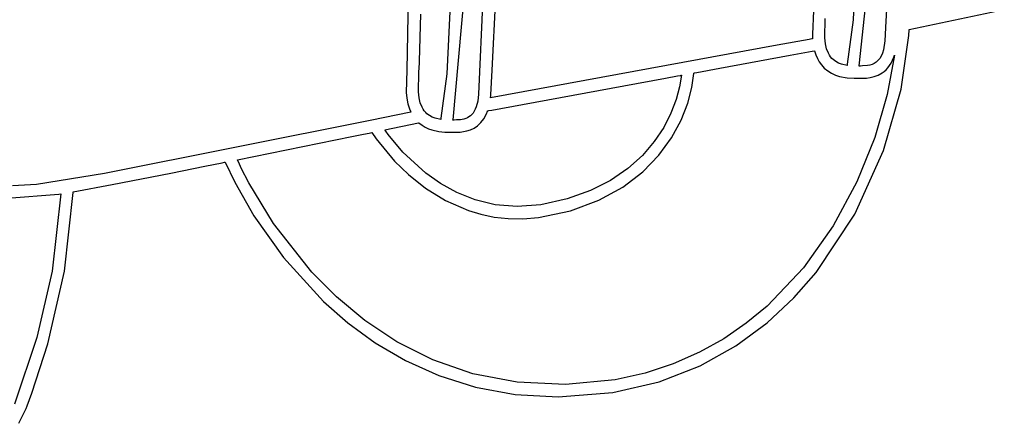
# Model space of a CAD drawing. Extents: x -74.1 to 10.8, y -36.7 to 44.6.
# Tile 20 of 199: x -33.3 to -31.1, y -26.3 to -25.4. Entities that reach past the tile are written whole.
import ezdxf

# ---------------------------------------------------------------- set-up
doc = ezdxf.new("R2010")
doc.units = 0

msp = doc.modelspace()

# ---------------------------------------------------------------- linework, layer by layer
at = {"layer": 'Layer 1', "color": 7, "linetype": 'CONTINUOUS'}
for p, q in [((-31.374242, -25.01119), (-31.394076, -25.398513)), ((-32.225, -25.109704), (-32.245331, -25.566968)), ((-32.297855, -25.133849), (-32.317682, -25.52116)), ((-31.309868, -25.216749), (-31.319131, -25.401324)), ((-31.379771, -25.502811), (-31.351233, -25.228652)), ((-32.30338, -25.625456), (-32.271322, -25.276685)), ((-32.214284, -25.512466), (-32.203577, -25.290668)), ((-32.405023, -25.343608), (-32.408404, -25.512354)), ((-31.484269, -25.377788), (-31.486149, -25.430843)), ((-31.266485, -25.420322), (-31.050168, -25.374704)), ((-32.379707, -25.492392), (-32.37646, -25.385193)), ((-31.458176, -25.439365), (-31.457222, -25.395177)), ((-31.394076, -25.398513), (-31.407262, -25.498819)), ((-31.319131, -25.401324), (-31.321847, -25.445994)), ((-31.267323, -25.434104), (-31.266554, -25.420579)), ((-31.266554, -25.420579), (-31.266485, -25.420322)), ((-31.494095, -25.442688), (-31.566292, -25.455917)), ((-31.487379, -25.441458), (-31.494095, -25.442688)), ((-31.486, -25.441205), (-31.487379, -25.441458)), ((-31.486149, -25.430843), (-31.486017, -25.43714)), ((-31.486017, -25.43714), (-31.485878, -25.440222)), ((-31.485869, -25.441181), (-31.486, -25.441205)), ((-31.485878, -25.440222), (-31.485837, -25.440986)), ((-31.485837, -25.440986), (-31.485832, -25.441082)), ((-31.485832, -25.441082), (-31.485829, -25.441129)), ((-31.456797, -25.452435), (-31.458176, -25.439365)), ((-31.321847, -25.445994), (-31.324873, -25.465998)), ((-31.284751, -25.556024), (-31.267323, -25.434104)), ((-31.566292, -25.455917), (-32.21835, -25.575394)), ((-31.537302, -25.478847), (-31.487142, -25.469656)), ((-31.487142, -25.469656), (-31.482457, -25.468797)), ((-31.482457, -25.468797), (-31.481597, -25.46864)), ((-31.481597, -25.46864), (-31.481545, -25.46863)), ((-31.481543, -25.46863), (-31.478704, -25.47757)), ((-31.454129, -25.463976), (-31.456797, -25.452435)), ((-31.45018, -25.473967), (-31.454129, -25.463976)), ((-31.324873, -25.465998), (-31.327243, -25.473968)), ((-32.379861, -25.495805), (-32.379733, -25.492972)), ((-32.379733, -25.492972), (-32.379707, -25.492392)), ((-31.696494, -25.508016), (-31.537302, -25.478847)), ((-31.478704, -25.47757), (-31.475187, -25.485861)), ((-31.475187, -25.485861), (-31.470986, -25.493485)), ((-31.447726, -25.478375), (-31.45018, -25.473967)), ((-31.444953, -25.482387), (-31.447726, -25.478375)), ((-31.441863, -25.486002), (-31.444953, -25.482387)), ((-31.439097, -25.488667), (-31.441863, -25.486002)), ((-31.433347, -25.492984), (-31.439097, -25.488667)), ((-31.427144, -25.496335), (-31.433347, -25.492984)), ((-31.337293, -25.490956), (-31.341486, -25.494644)), ((-31.333494, -25.486347), (-31.337293, -25.490956)), ((-31.330131, -25.480718), (-31.333494, -25.486347)), ((-31.327243, -25.473968), (-31.330131, -25.480718)), ((-31.29982, -25.478554), (-31.316562, -25.568153)), ((-31.307354, -25.496313), (-31.304094, -25.489876)), ((-31.304094, -25.489876), (-31.301196, -25.482686)), ((-31.301196, -25.482686), (-31.299896, -25.478796)), ((-31.299896, -25.478796), (-31.299857, -25.478671)), ((-31.299857, -25.478671), (-31.299838, -25.478608)), ((-32.408404, -25.512354), (-32.409542, -25.562894)), ((-32.380832, -25.51786), (-32.379861, -25.495805)), ((-32.217622, -25.568874), (-32.214284, -25.512466)), ((-31.748937, -25.517626), (-31.696494, -25.508016)), ((-31.470986, -25.493485), (-31.466092, -25.500426)), ((-31.466092, -25.500426), (-31.45938, -25.507751)), ((-31.45938, -25.507751), (-31.451285, -25.514393)), ((-31.451285, -25.514393), (-31.442708, -25.519633)), ((-31.420615, -25.498846), (-31.427144, -25.496335)), ((-31.407091, -25.501846), (-31.420615, -25.498846)), ((-31.407262, -25.498819), (-31.407305, -25.499396)), ((-31.407305, -25.499396), (-31.40724, -25.500526)), ((-31.40724, -25.500526), (-31.407108, -25.501648)), ((-31.407108, -25.501648), (-31.407095, -25.50179)), ((-31.379886, -25.503118), (-31.379874, -25.503072)), ((-31.379874, -25.503072), (-31.379858, -25.503029)), ((-31.379858, -25.503029), (-31.379818, -25.502944)), ((-31.379579, -25.503117), (-31.379848, -25.503118)), ((-31.379818, -25.502944), (-31.379791, -25.50288)), ((-31.377607, -25.503111), (-31.379579, -25.503117)), ((-31.377345, -25.50311), (-31.377607, -25.503111)), ((-31.372649, -25.503057), (-31.377312, -25.50311)), ((-31.361391, -25.502198), (-31.372649, -25.503057)), ((-31.356027, -25.501189), (-31.361391, -25.502198)), ((-31.350894, -25.49966), (-31.356027, -25.501189)), ((-31.346034, -25.497512), (-31.350894, -25.49966)), ((-31.341486, -25.494644), (-31.346034, -25.497512)), ((-31.327616, -25.518659), (-31.323176, -25.515363)), ((-31.323176, -25.515363), (-31.318888, -25.511522)), ((-31.318888, -25.511522), (-31.314794, -25.507094)), ((-31.314794, -25.507094), (-31.310935, -25.502038)), ((-31.310935, -25.502038), (-31.307354, -25.496313)), ((-32.381789, -25.562045), (-32.380832, -25.51786)), ((-32.317682, -25.52116), (-32.330872, -25.621504)), ((-31.914724, -25.548), (-31.820502, -25.530735)), ((-31.820502, -25.530735), (-31.793098, -25.525714)), ((-31.793098, -25.525714), (-31.786131, -25.524437)), ((-31.78426, -25.524101), (-31.788286, -25.550375)), ((-31.786131, -25.524437), (-31.784558, -25.524149)), ((-31.784558, -25.524149), (-31.784277, -25.524098)), ((-31.760298, -25.551705), (-31.756084, -25.519836)), ((-31.756084, -25.519836), (-31.756055, -25.519379)), ((-31.756055, -25.519379), (-31.756041, -25.51915)), ((-31.756041, -25.51915), (-31.756034, -25.519037)), ((-31.756034, -25.519037), (-31.756031, -25.51898)), ((-31.755995, -25.518919), (-31.755731, -25.518871)), ((-31.755731, -25.518871), (-31.75443, -25.518633)), ((-31.75443, -25.518633), (-31.748937, -25.517626)), ((-31.442708, -25.519633), (-31.433828, -25.523636)), ((-31.433828, -25.523636), (-31.424825, -25.526566)), ((-31.424825, -25.526566), (-31.407167, -25.529872)), ((-31.407167, -25.529872), (-31.391171, -25.530872)), ((-31.391171, -25.530872), (-31.380916, -25.530901)), ((-31.380916, -25.530901), (-31.380719, -25.530901)), ((-31.380719, -25.530901), (-31.377321, -25.530886)), ((-31.37731, -25.530886), (-31.363507, -25.530416)), ((-31.363507, -25.530416), (-31.355062, -25.529329)), ((-31.355062, -25.529329), (-31.34604, -25.527229)), ((-31.34604, -25.527229), (-31.336779, -25.523784)), ((-31.336779, -25.523784), (-31.327616, -25.518659)), ((-32.145078, -25.590208), (-31.914724, -25.548)), ((-31.788286, -25.550375), (-31.796043, -25.579501)), ((-31.769651, -25.587725), (-31.760298, -25.551705)), ((-31.32455, -25.694772), (-31.284751, -25.556024)), ((-32.409542, -25.562894), (-32.408248, -25.576426)), ((-32.408248, -25.576426), (-32.405826, -25.588909)), ((-32.380409, -25.575116), (-32.381789, -25.562045)), ((-32.377741, -25.586658), (-32.380409, -25.575116)), ((-32.245331, -25.566968), (-32.247288, -25.583066)), ((-32.21835, -25.575394), (-32.217689, -25.569733)), ((-32.217689, -25.569733), (-32.217629, -25.568986)), ((-32.217629, -25.568986), (-32.217623, -25.568892)), ((-31.796043, -25.579501), (-31.807962, -25.610561)), ((-31.316562, -25.568153), (-31.344826, -25.665342)), ((-32.405826, -25.588909), (-32.402291, -25.60034)), ((-32.402291, -25.60034), (-32.400111, -25.60566)), ((-32.373791, -25.596649), (-32.377741, -25.586658)), ((-32.371338, -25.601057), (-32.373791, -25.596649)), ((-32.368565, -25.60507), (-32.371338, -25.601057)), ((-32.365476, -25.608684), (-32.368565, -25.60507)), ((-32.252724, -25.601284), (-32.25513, -25.605954)), ((-32.250602, -25.595942), (-32.252724, -25.601284)), ((-32.247288, -25.583066), (-32.250602, -25.595942)), ((-32.224801, -25.605415), (-32.224653, -25.604997)), ((-32.224653, -25.604997), (-32.22458, -25.604788)), ((-32.22458, -25.604788), (-32.224561, -25.604735)), ((-32.224538, -25.604726), (-32.224498, -25.604727)), ((-32.224498, -25.604727), (-32.224421, -25.604735)), ((-32.224303, -25.604724), (-32.223959, -25.604661)), ((-32.223959, -25.604661), (-32.222263, -25.604351)), ((-32.222263, -25.604351), (-32.21507, -25.603033)), ((-32.21507, -25.603033), (-32.145078, -25.590208)), ((-31.784821, -25.626417), (-31.769651, -25.587725)), ((-32.491336, -25.626485), (-33.095228, -25.747575)), ((-32.399205, -25.607726), (-32.491336, -25.626485)), ((-32.400111, -25.60566), (-32.399523, -25.606948)), ((-32.399523, -25.606948), (-32.399223, -25.607587)), ((-32.399223, -25.607587), (-32.399185, -25.607666)), ((-32.399162, -25.607716), (-32.399205, -25.607726)), ((-32.399185, -25.607666), (-32.399166, -25.607706)), ((-32.362709, -25.61135), (-32.365476, -25.608684)), ((-32.35696, -25.615667), (-32.362709, -25.61135)), ((-32.350758, -25.619019), (-32.35696, -25.615667)), ((-32.34423, -25.62153), (-32.350758, -25.619019)), ((-32.330708, -25.624531), (-32.34423, -25.62153)), ((-32.330872, -25.621504), (-32.330916, -25.622082)), ((-32.330916, -25.622082), (-32.330851, -25.623212)), ((-32.330851, -25.623212), (-32.330722, -25.624333)), ((-32.330722, -25.624333), (-32.330709, -25.624475)), ((-32.303492, -25.625803), (-32.303481, -25.625757)), ((-32.30309, -25.625802), (-32.303485, -25.625803)), ((-32.303481, -25.625757), (-32.303447, -25.625672)), ((-32.303447, -25.625672), (-32.30341, -25.625587)), ((-32.30341, -25.625587), (-32.303395, -25.625542)), ((-32.303386, -25.625496), (-32.30338, -25.625456)), ((-32.301517, -25.625797), (-32.30309, -25.625802)), ((-32.300985, -25.625795), (-32.301517, -25.625797)), ((-32.300933, -25.625795), (-32.300985, -25.625795)), ((-32.295236, -25.625713), (-32.300933, -25.625795)), ((-32.286628, -25.625096), (-32.295236, -25.625713)), ((-32.278436, -25.623572), (-32.286628, -25.625096)), ((-32.274541, -25.622359), (-32.278436, -25.623572)), ((-32.270805, -25.620785), (-32.274541, -25.622359)), ((-32.267245, -25.618806), (-32.270805, -25.620785)), ((-32.263879, -25.616378), (-32.267245, -25.618806)), ((-32.260726, -25.613457), (-32.263879, -25.616378)), ((-32.257804, -25.609997), (-32.260726, -25.613457)), ((-32.25513, -25.605954), (-32.257804, -25.609997)), ((-32.24001, -25.631644), (-32.233217, -25.62277)), ((-32.233217, -25.62277), (-32.227332, -25.611777)), ((-32.227332, -25.611777), (-32.224801, -25.605415)), ((-31.807962, -25.610561), (-31.824471, -25.642638)), ((-31.806491, -25.666298), (-31.784821, -25.626417)), ((-32.458196, -25.64809), (-32.381476, -25.632457)), ((-32.458146, -25.648164), (-32.45818, -25.648115)), ((-32.458077, -25.648263), (-32.458146, -25.648164)), ((-32.45752, -25.649069), (-32.458077, -25.648263)), ((-32.456347, -25.650747), (-32.45752, -25.649069)), ((-32.381476, -25.632457), (-32.381362, -25.632426)), ((-32.381362, -25.632426), (-32.381255, -25.632383)), ((-32.381255, -25.632383), (-32.380843, -25.632179)), ((-32.380843, -25.632179), (-32.380733, -25.632141)), ((-32.380715, -25.632143), (-32.373715, -25.63756)), ((-32.373715, -25.63756), (-32.366385, -25.641984)), ((-32.366385, -25.641984), (-32.358836, -25.645515)), ((-32.358836, -25.645515), (-32.351178, -25.648251)), ((-32.351178, -25.648251), (-32.335977, -25.651744)), ((-32.27165, -25.650483), (-32.263529, -25.647818)), ((-32.263529, -25.647818), (-32.255396, -25.64394)), ((-32.255396, -25.64394), (-32.247479, -25.638625)), ((-32.247479, -25.638625), (-32.24001, -25.631644)), ((-31.824471, -25.642638), (-31.845999, -25.674815)), ((-32.793328, -25.715932), (-32.533739, -25.663446)), ((-32.533739, -25.663446), (-32.506833, -25.65798)), ((-32.506833, -25.65798), (-32.494111, -25.655394)), ((-32.494111, -25.655394), (-32.487946, -25.65414)), ((-32.487946, -25.65414), (-32.487755, -25.654101)), ((-32.487755, -25.654101), (-32.48766, -25.654082)), ((-32.48766, -25.654082), (-32.487612, -25.654072)), ((-32.487566, -25.654064), (-32.477818, -25.668441)), ((-32.477818, -25.668441), (-32.436241, -25.718903)), ((-32.450904, -25.658297), (-32.456347, -25.650747)), ((-32.417246, -25.698691), (-32.450904, -25.658297)), ((-32.335977, -25.651744), (-32.321665, -25.65326)), ((-32.321665, -25.65326), (-32.304437, -25.653586)), ((-32.304437, -25.653586), (-32.303811, -25.653583)), ((-32.303811, -25.653583), (-32.299409, -25.653569)), ((-32.299409, -25.653569), (-32.286934, -25.653088)), ((-32.286934, -25.653088), (-32.27165, -25.650483)), ((-31.835339, -25.705891), (-31.806491, -25.666298)), ((-31.344826, -25.665342), (-31.385436, -25.766043)), ((-31.845999, -25.674815), (-31.872977, -25.706175)), ((-32.793176, -25.716281), (-32.793305, -25.715991)), ((-32.792912, -25.716871), (-32.793176, -25.716281)), ((-32.790565, -25.722055), (-32.792912, -25.716871)), ((-32.365043, -25.746614), (-32.417246, -25.698691)), ((-31.872977, -25.706175), (-31.905833, -25.735802)), ((-31.872048, -25.743715), (-31.835339, -25.705891)), ((-31.389995, -25.839672), (-31.32455, -25.694772)), ((-32.944582, -25.74622), (-32.867568, -25.73084)), ((-32.867568, -25.73084), (-32.827763, -25.722858)), ((-32.827763, -25.722858), (-32.822753, -25.721852)), ((-32.822753, -25.721852), (-32.821499, -25.7216)), ((-32.821499, -25.7216), (-32.821194, -25.721546)), ((-32.821194, -25.721546), (-32.799462, -25.767059)), ((-32.784585, -25.734763), (-32.790565, -25.722055)), ((-32.767369, -25.768516), (-32.784585, -25.734763)), ((-32.436241, -25.718903), (-32.404677, -25.749603)), ((-31.905833, -25.735802), (-31.944996, -25.762778)), ((-33.095228, -25.747575), (-33.250435, -25.772255)), ((-33.078182, -25.772563), (-32.944582, -25.74622)), ((-32.404677, -25.749603), (-32.366105, -25.780361)), ((-32.332185, -25.769738), (-32.365043, -25.746614)), ((-31.917298, -25.778291), (-31.872048, -25.743715)), ((-33.250435, -25.772255), (-33.304716, -25.775483)), ((-33.166928, -25.788751), (-33.078182, -25.772563)), ((-32.799462, -25.767059), (-32.755819, -25.843315)), ((-32.71106, -25.861133), (-32.767369, -25.768516)), ((-32.366105, -25.780361), (-32.320659, -25.808483)), ((-32.294928, -25.790351), (-32.332185, -25.769738)), ((-31.944996, -25.762778), (-31.990897, -25.786186)), ((-31.971768, -25.808137), (-31.917298, -25.778291)), ((-31.385436, -25.766043), (-31.439216, -25.866176)), ((-33.317125, -25.803178), (-33.19961, -25.79382)), ((-33.194591, -25.793101), (-33.214521, -25.969056)), ((-33.19961, -25.79382), (-33.195052, -25.793155)), ((-33.195052, -25.793155), (-33.194764, -25.793112)), ((-33.194764, -25.793112), (-33.194621, -25.793091)), ((-33.186298, -25.969017), (-33.166672, -25.790607)), ((-33.166984, -25.78876), (-33.166928, -25.788751)), ((-33.16697, -25.788867), (-33.166979, -25.788804)), ((-33.166757, -25.78985), (-33.16697, -25.788867)), ((-33.166679, -25.790349), (-33.166757, -25.78985)), ((-33.166672, -25.790607), (-33.166679, -25.790349)), ((-32.25335, -25.806989), (-32.294928, -25.790351)), ((-32.043964, -25.805109), (-32.103487, -25.818407)), ((-31.990897, -25.786186), (-32.043964, -25.805109)), ((-32.320659, -25.808483), (-32.268469, -25.831279)), ((-32.207532, -25.818187), (-32.25335, -25.806989)), ((-32.157551, -25.822481), (-32.207532, -25.818187)), ((-32.103487, -25.818407), (-32.157551, -25.822481)), ((-32.036141, -25.831775), (-31.971768, -25.808137)), ((-32.755819, -25.843315), (-32.68893, -25.937833)), ((-32.268469, -25.831279), (-32.239887, -25.839839)), ((-32.239887, -25.839839), (-32.209669, -25.846057)), ((-32.209669, -25.846057), (-32.177831, -25.849597)), ((-32.177831, -25.849597), (-32.144391, -25.850124)), ((-32.144391, -25.850124), (-32.109364, -25.8473)), ((-32.109364, -25.8473), (-32.036141, -25.831775)), ((-31.478155, -25.972283), (-31.389995, -25.839672)), ((-32.623932, -25.971552), (-32.71106, -25.861133)), ((-31.439216, -25.866176), (-31.506992, -25.961662)), ((-32.68893, -25.937833), (-32.597457, -26.038132)), ((-31.506992, -25.961662), (-31.589588, -26.048423)), ((-33.214521, -25.969056), (-33.249264, -26.119501)), ((-33.224504, -26.133947), (-33.186298, -25.969017)), ((-32.568195, -26.027555), (-32.623932, -25.971552)), ((-31.528912, -26.029933), (-31.478155, -25.972283)), ((-32.504013, -26.080951), (-32.568195, -26.027555)), ((-31.589419, -26.086193), (-31.528912, -26.029933)), ((-32.597457, -26.038132), (-32.542084, -26.08655)), ((-31.589588, -26.048423), (-31.636701, -26.087256)), ((-32.542084, -26.08655), (-32.480064, -26.131732)), ((-32.43114, -26.129388), (-32.504013, -26.080951)), ((-31.636701, -26.087256), (-31.687828, -26.122378)), ((-31.66023, -26.13843), (-31.589419, -26.086193)), ((-33.249264, -26.119501), (-33.299838, -26.270878)), ((-33.260554, -26.24588), (-33.224504, -26.133947)), ((-32.480064, -26.131732), (-32.41123, -26.17212)), ((-32.349329, -26.170513), (-32.43114, -26.129388)), ((-31.687828, -26.122378), (-31.743073, -26.15328)), ((-31.741896, -26.184009), (-31.66023, -26.13843)), ((-31.743073, -26.15328), (-31.802538, -26.17945)), ((-32.41123, -26.17212), (-32.335415, -26.206152)), ((-32.258333, -26.201973), (-32.349329, -26.170513)), ((-31.802538, -26.17945), (-31.866327, -26.200379)), ((-31.834971, -26.220296), (-31.741896, -26.184009)), ((-32.335415, -26.206152), (-32.252451, -26.232268)), ((-32.157905, -26.221417), (-32.258333, -26.201973)), ((-31.866327, -26.200379), (-31.934543, -26.215558)), ((-32.047799, -26.226492), (-32.157905, -26.221417)), ((-31.934543, -26.215558), (-32.047799, -26.226492)), ((-31.940006, -26.244658), (-31.834971, -26.220296)), ((-33.271436, -26.274689), (-33.260554, -26.24588)), ((-32.252451, -26.232268), (-32.162173, -26.248909)), ((-32.162173, -26.248909), (-32.064412, -26.254515)), ((-32.064412, -26.254515), (-31.940006, -26.244658)), ((-33.273984, -26.281029), (-33.271436, -26.274689)), ((-33.289982, -26.314501), (-33.273984, -26.281029))]:
    msp.add_line(p, q, dxfattribs=at)

doc.saveas('drawing.dxf')
